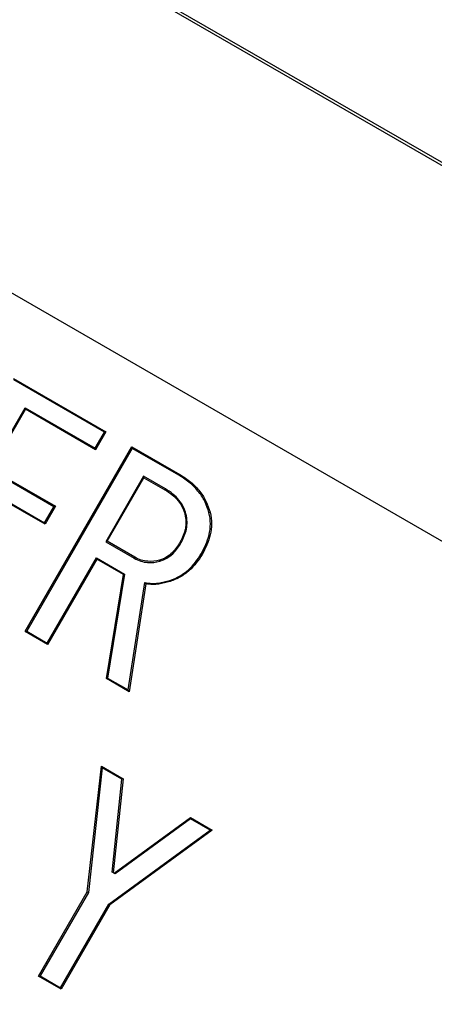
# Model space of a CAD drawing. Header units: millimetres. Extents: x 19 to 819, y 19 to 629.
# Tile 8 of 16: x 179.48 to 183.33, y 201.2 to 210.35. Entities that reach past the tile are written whole.
import ezdxf

# ---------------------------------------------------------------- set-up
doc = ezdxf.new("R2010")
doc.units = ezdxf.units.MM
doc.header["$LTSCALE"] = 3
doc.linetypes.add('SLD-Center', pattern=[19.05, 15.24, -1.27, 1.27, -1.27])
doc.linetypes.add('SLD-Solid', pattern=[0])
doc.layers.add('CENTER', color=40, linetype='SLD-Center')
doc.layers.add('DIMENSIONS', color=140, linetype='SLD-Solid', lineweight=25)
doc.styles.add('SLDTEXTSTYLE0', font='TXT', dxfattribs={"width": 0.7})
doc.dimstyles.new('SLDDIMSTYLE3', dxfattribs={"dimtxt": 6.474023, "dimasz": 9.906, "dimexe": 0, "dimexo": 0.0625, "dimgap": 1.618506, "dimtad": 0, "dimtih": 1, "dimtoh": 1, "dimrnd": 1e-09, "dimzin": 4, "dimdsep": 46, "dimtxsty": 'SLDTEXTSTYLE0', "dimsah": 1, "dimcen": 0, "dimadec": 0, "dimazin": 1, "dimtfac": 1, "dimtofl": 0, "dimtmove": 0, "dimatfit": 3, "dimfxl": 0, "dimfrac": 2, "dimtolj": 1, "dimtzin": 12, "dimarcsym": 0})

# ---------------------------------------------------------------- blocks, each defined once
blk = doc.blocks.new('_D_6')
at = {"layer": 'DIMENSIONS'}
for p, q in [((160.0161, 192.1623), (133.1871, 162.2732)), ((87.6302, 171.6747), (85.4563, 171.6747)), ((85.4563, 171.6747), (85.4563, 161.3854)), ((106.8684, 171.6747), (109.0424, 171.6747)), ((109.0424, 171.6747), (109.0424, 161.3854)), ((133.1871, 162.2732), (116.5183, 162.2732)), ((85.4563, 161.3854), (87.6302, 161.3854)), ((109.0424, 161.3854), (106.8684, 161.3854))]:
    blk.add_line(p, q, dxfattribs=at)
blk.add_solid([(160.0161, 192.1623), (152.2649, 185.8085), (154.5331, 183.7725)], dxfattribs=at)
at = {"layer": 'DIMENSIONS', "char_height": 6.35, "attachment_point": 1, "style": 'SLDTEXTSTYLE0'}
for s, insert in [('%%c', (82.7428, 181.3097)), ('70.0', (92.5177, 181.3097)), ('2.76', (87.6302, 169.571)), ('B.C.', (88.3064, 157.8323))]:
    blk.add_mtext(s, dxfattribs=dict(at, insert=insert))

msp = doc.modelspace()

# ---------------------------------------------------------------- linework, layer by layer
for p, q in [((197.59311, 200.799341), (174.210424, 214.299341)), ((174.224388, 214.323528), (197.607074, 200.823528)), ((196.988091, 197.659061), (172.226384, 211.955239)), ((179.420437, 207.018263), (180.280591, 206.521653)), ((180.266324, 206.517539), (179.424008, 207.003851)), ((179.197654, 206.171634), (179.528676, 206.74498)), ((179.532636, 206.731243), (179.211921, 206.175747)), ((179.528676, 206.74498), (180.180397, 206.368709)), ((179.532636, 206.731243), (179.528676, 206.74498)), ((180.184357, 206.354971), (179.532636, 206.731243)), ((180.180397, 206.368709), (180.266324, 206.517539)), ((180.280591, 206.521653), (180.184357, 206.354971)), ((180.280591, 206.521653), (180.266324, 206.517539)), ((179.530168, 204.66595), (180.521316, 206.38267)), ((180.524888, 206.368258), (179.544045, 204.669388)), ((180.184357, 206.354971), (180.180397, 206.368709)), ((180.521316, 206.38267), (180.96754, 206.125043)), ((180.521316, 206.38267), (180.524888, 206.368258)), ((180.96208, 206.115844), (180.524888, 206.368258)), ((179.796533, 205.825871), (179.197654, 206.171634)), ((179.211921, 206.175747), (179.810799, 205.829984)), ((180.629555, 206.109387), (180.278195, 205.500812)), ((180.292461, 205.504925), (180.633516, 206.095649)), ((180.832304, 205.99233), (180.629555, 206.109387)), ((180.633516, 206.095649), (180.629555, 206.109387)), ((180.633516, 206.095649), (180.827271, 205.983785)), ((179.111727, 206.022803), (179.710605, 205.67704)), ((179.714566, 205.663303), (179.115687, 206.009065)), ((180.827271, 205.983785), (180.832304, 205.99233)), ((179.710605, 205.67704), (179.796533, 205.825871)), ((179.810799, 205.829984), (179.714566, 205.663303)), ((179.810799, 205.829984), (179.796533, 205.825871)), ((181.013837, 205.757774), (181.023601, 205.760083)), ((179.714566, 205.663303), (179.710605, 205.67704)), ((180.292461, 205.504925), (180.278195, 205.500812)), ((180.278195, 205.500812), (180.542656, 205.348126)), ((180.547866, 205.357468), (180.292461, 205.504925)), ((180.971066, 205.500642), (180.979834, 205.495229)), ((179.73464, 204.559348), (180.192267, 205.351981)), ((180.196228, 205.338244), (179.738601, 204.545611)), ((180.192267, 205.351981), (180.453946, 205.200901)), ((180.196228, 205.338244), (180.192267, 205.351981)), ((180.442825, 205.195871), (180.196228, 205.338244)), ((180.547866, 205.357468), (180.542656, 205.348126)), ((180.778576, 205.329951), (180.781045, 205.31966)), ((180.284637, 204.230356), (180.442825, 205.195871)), ((180.453946, 205.200901), (180.295759, 204.235386)), ((180.442825, 205.195871), (180.453946, 205.200901)), ((180.487941, 204.12443), (180.642658, 205.121153)), ((180.651457, 205.109776), (180.642658, 205.121153)), ((180.651457, 205.109776), (180.496006, 204.108323)), ((179.530168, 204.66595), (179.544045, 204.669388)), ((179.738601, 204.545611), (179.530168, 204.66595)), ((179.544045, 204.669388), (179.73464, 204.559348)), ((179.738601, 204.545611), (179.73464, 204.559348)), ((180.284637, 204.230356), (180.295759, 204.235386)), ((180.496006, 204.108323), (180.284637, 204.230356)), ((180.295759, 204.235386), (180.487941, 204.12443)), ((180.496006, 204.108323), (180.487941, 204.12443)), ((180.10701, 202.248121), (180.237934, 203.41726)), ((180.246222, 203.400124), (180.116812, 202.244501)), ((180.237934, 203.41726), (180.440495, 203.300311)), ((180.237934, 203.41726), (180.246222, 203.400124)), ((180.429346, 203.294398), (180.246222, 203.400124)), ((180.337141, 202.432308), (180.429346, 203.294398)), ((180.440495, 203.300311), (180.347047, 202.426589)), ((180.440495, 203.300311), (180.429346, 203.294398)), ((180.355854, 202.421504), (181.065795, 202.939294)), ((181.066249, 202.926681), (180.365759, 202.415785)), ((181.065795, 202.939294), (181.268357, 202.822345)), ((181.065795, 202.939294), (181.066249, 202.926681)), ((181.249294, 202.821), (181.066249, 202.926681)), ((180.307421, 202.134485), (181.249294, 202.821)), ((181.268357, 202.822345), (180.315443, 202.127782)), ((181.268357, 202.822345), (181.249294, 202.821)), ((180.365759, 202.415785), (180.337141, 202.432308)), ((179.654844, 201.464947), (180.10701, 202.248121)), ((180.116812, 202.244501), (179.668721, 201.468385)), ((180.10701, 202.248121), (180.116812, 202.244501)), ((179.859317, 201.358345), (180.307421, 202.134485)), ((180.315443, 202.127782), (179.863277, 201.344608)), ((180.315443, 202.127782), (180.307421, 202.134485)), ((179.654844, 201.464947), (179.668721, 201.468385)), ((179.863277, 201.344608), (179.654844, 201.464947)), ((179.668721, 201.468385), (179.859317, 201.358345)), ((179.863277, 201.344608), (179.859317, 201.358345))]:
    msp.add_line(p, q)
at = {"flags": 128}
for points in [[(180.96754, 206.125043), (180.964483, 206.119892), (180.96208, 206.115844)], [(181.247272, 205.775655), (181.241587, 205.773975), (181.23712, 205.772655)], [(181.173628, 205.383693), (181.168526, 205.386391), (181.164517, 205.388511)], [(180.876086, 205.132742), (180.874958, 205.135966), (180.874228, 205.138052), (180.873499, 205.140138), (180.872769, 205.142224)]]:
    msp.add_lwpolyline(points, dxfattribs=at)
msp.add_circle((183.395541, 218.20843), 50)
for points, knots in [([(180.96754, 206.125043), (181.003285, 206.103197), (181.038248, 206.08041), (181.101307, 206.026916), (181.129008, 205.998127), (181.200658, 205.905708), (181.227728, 205.840322), (181.247272, 205.775655)], [0, 0, 0, 0, 0.25, 0.25, 0.5, 0.5, 1, 1, 1, 1]), ([(181.23712, 205.772655), (181.227507, 205.804439), (181.217055, 205.836237), (181.186723, 205.899997), (181.167611, 205.930967), (181.121078, 205.990909), (181.093224, 206.01979), (181.032131, 206.071547), (180.997391, 206.094262), (180.96208, 206.115844)], [0, 0, 0, 0, 0.25, 0.25, 0.5, 0.5, 0.75, 0.75, 1, 1, 1, 1]), ([(180.827271, 205.983785), (180.874384, 205.955524), (180.918572, 205.92138), (180.982019, 205.843087), (181.001737, 205.799905), (181.013837, 205.757774)], [0, 0, 0, 0, 0.5, 0.5, 1, 1, 1, 1]), ([(181.023601, 205.760083), (181.0112, 205.803261), (180.99173, 205.846639), (180.925906, 205.92837), (180.880819, 205.963228), (180.832304, 205.99233)], [0, 0, 0, 0, 0.5, 0.5, 1, 1, 1, 1]), ([(180.979834, 205.495229), (181.000869, 205.533804), (181.019094, 205.574179), (181.036755, 205.662686), (181.035661, 205.710448), (181.023601, 205.760083)], [0, 0, 0, 0, 0.5, 0.5, 1, 1, 1, 1]), ([(181.164517, 205.388511), (181.195906, 205.444611), (181.223353, 205.50326), (181.245563, 205.599133), (181.250233, 205.632465), (181.251011, 205.700916), (181.245493, 205.736465), (181.23712, 205.772655)], [0, 0, 0, 0, 0.5, 0.5, 0.75, 0.75, 1, 1, 1, 1]), ([(181.247272, 205.775655), (181.255845, 205.738672), (181.261459, 205.702416), (181.260789, 205.632826), (181.256126, 205.598911), (181.233613, 205.500792), (181.205676, 205.440955), (181.173628, 205.383693)], [0, 0, 0, 0, 0.25, 0.25, 0.5, 0.5, 1, 1, 1, 1]), ([(181.013837, 205.757774), (181.025571, 205.709481), (181.026613, 205.663644), (181.009316, 205.577385), (180.991538, 205.538184), (180.971066, 205.500642)], [0, 0, 0, 0, 0.5, 0.5, 1, 1, 1, 1]), ([(180.971066, 205.500642), (180.9496, 205.464122), (180.92561, 205.428889), (180.863573, 205.368906), (180.825949, 205.343718), (180.778576, 205.329951)], [0, 0, 0, 0, 0.5, 0.5, 1, 1, 1, 1]), ([(180.542656, 205.348126), (180.562706, 205.337362), (180.583123, 205.327443), (180.625572, 205.31404), (180.646608, 205.310185), (180.708406, 205.305307), (180.745717, 205.310953), (180.781045, 205.31966)], [0, 0, 0, 0, 0.25, 0.25, 0.5, 0.5, 1, 1, 1, 1]), ([(180.778576, 205.329951), (180.744447, 205.32154), (180.708819, 205.316046), (180.648774, 205.320663), (180.628517, 205.324354), (180.587636, 205.337187), (180.567426, 205.346967), (180.547866, 205.357468)], [0, 0, 0, 0, 0.5, 0.5, 0.75, 0.75, 1, 1, 1, 1]), ([(180.872769, 205.142224), (180.906542, 205.153829), (180.939114, 205.166803), (180.997479, 205.200483), (181.023684, 205.220009), (181.095738, 205.284261), (181.132477, 205.334863), (181.164517, 205.388511)], [0, 0, 0, 0, 0.25, 0.25, 0.5, 0.5, 1, 1, 1, 1]), ([(181.173628, 205.383693), (181.140934, 205.328931), (181.103011, 205.276962), (181.029719, 205.211831), (181.002822, 205.191856), (180.943599, 205.157767), (180.910484, 205.144553), (180.876086, 205.132742)], [0, 0, 0, 0, 0.5, 0.5, 0.75, 0.75, 1, 1, 1, 1]), ([(180.642658, 205.121153), (180.663781, 205.117977), (180.684968, 205.114613), (180.725637, 205.112852), (180.745155, 205.1144), (180.802572, 205.122032), (180.837854, 205.13195), (180.872769, 205.142224)], [0, 0, 0, 0, 0.25, 0.25, 0.5, 0.5, 1, 1, 1, 1]), ([(180.876086, 205.132742), (180.842156, 205.122755), (180.807536, 205.112983), (180.751984, 205.105072), (180.733035, 205.10337), (180.693396, 205.103743), (180.672311, 205.10664), (180.651457, 205.109776)], [0, 0, 0, 0, 0.000135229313, 0.000135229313, 0.00020284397, 0.00020284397, 0.000270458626, 0.000270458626, 0.000270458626, 0.000270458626])]:
    msp.add_open_spline(points, degree=3, knots=knots)
msp.add_open_spline([(180.781045, 205.31966), (180.878823, 205.348074), (180.935557, 205.419899), (180.979834, 205.495229)], degree=3)
at = {"layer": 'CENTER', "linetype": 'SLD-Center'}
msp.add_circle((183.395541, 218.20843), 35, dxfattribs=at)

# ---------------------------------------------------------------- dimensions: what is measured, and where the dimension line sits
at = {"layer": 'DIMENSIONS'}
dim = msp.add_diameter_dim_2p(p1=(206.775009, 244.254552), p2=(160.016073, 192.162307), text='<>\\PB.C.', dimstyle='SLDDIMSTYLE3', dxfattribs=at)
dim.commit()
dim.dimension.update_dxf_attribs({"geometry": '_D_6', "text_midpoint": (97.249319, 165.618725), "dimtype": 163})

doc.saveas('drawing.dxf')
